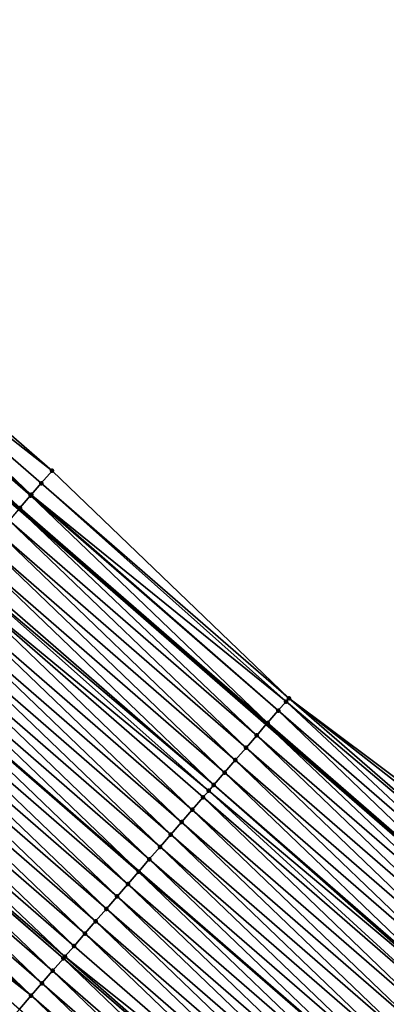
# Model space of a CAD drawing. Header units: feet. Extents: x 2017424 to 2024169, y 808042 to 818730.
# Tile 169 of 256: x 2018970 to 2018992, y 817406 to 817466. Entities that reach past the tile are written whole.
import ezdxf

# ---------------------------------------------------------------- set-up
doc = ezdxf.new("R2010")
doc.units = ezdxf.units.FT
doc.header["$MEASUREMENT"] = 0
for name, color, linetype, lineweight in [('EP_Travel Lane', 172, 'Continuous', 53), ('NB-Road Shots', 141, 'Continuous', 100), ('NB-Road X-Section', 40, 'Continuous', 13), ('STRIPING', 60, 'Continuous', 53)]:
    doc.layers.add(name, color=color, linetype=linetype, lineweight=lineweight)
doc.layers.add('I-77-MM15-17_NB-Surface-BORDER', color=7, linetype='Continuous')
doc.layers.add('I-77-MM15-17_NB-Surface-TIN', color=7, linetype='Continuous')

msp = doc.modelspace()

# ---------------------------------------------------------------- linework, layer by layer
at = {"layer": 'EP_Travel Lane'}
msp.add_polyline3d([(2018680.487801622, 817682.9492509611, 265.2869887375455), (2018695.732662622, 817670.0038730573, 265.1723295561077), (2018710.977544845, 817657.058477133, 265.062097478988), (2018726.222418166, 817644.1130887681, 264.9500094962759), (2018741.467385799, 817631.1676203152, 264.8575834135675), (2018756.712394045, 817618.2221173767, 264.7736264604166), (2018771.957462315, 817605.2765634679, 264.7021801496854), (2018787.202530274, 817592.331009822, 264.6306692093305), (2018802.449268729, 817579.3916672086, 264.6042746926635), (2018817.723675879, 817566.4807958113, 264.5448147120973), (2018832.998122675, 817553.5698909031, 264.4957293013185), (2018848.274330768, 817540.7163852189, 264.4197961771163), (2018863.594907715, 817527.8605148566, 264.3358394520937), (2018878.981106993, 817514.9153994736, 264.2239880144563), (2018894.161988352, 817501.8954641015, 264.0749702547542), (2018909.342777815, 817488.8756075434, 263.9106404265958), (2018924.522298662, 817475.8265810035, 263.7352914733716), (2018939.679067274, 817462.7787122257, 263.5755120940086), (2018954.858152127, 817449.6994170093, 263.3990584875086), (2018969.966004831, 817436.5953749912, 263.2069529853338), (2018985.073937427, 817423.4912636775, 263.0262041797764), (2019000.181863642, 817410.3891753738, 262.8748321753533)], dxfattribs=at)
at = {"layer": 'I-77-MM15-17_NB-Surface-BORDER', "color": 3, "linetype": 'Continuous', "lineweight": -3}
msp.add_polyline3d([(2018680.645252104, 817683.1354620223, 265.283357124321), (2018696.27037605, 817670.6399375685, 265.1465820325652), (2018712.832506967, 817659.2525219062, 264.9939318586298), (2018729.394689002, 817647.8650630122, 264.8519203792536), (2018744.665829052, 817634.9501189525, 264.8028906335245), (2018759.937057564, 817622.0351000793, 264.7722757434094), (2018775.853890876, 817609.883752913, 264.7126077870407), (2018791.460974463, 817597.3659360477, 264.6744261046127), (2018807.035076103, 817584.816546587, 264.6598381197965), (2018822.474365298, 817572.1005646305, 264.6231879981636), (2018837.739438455, 817559.178745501, 264.5514728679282), (2018852.844230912, 817546.1622988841, 264.4526909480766), (2018868.164826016, 817533.3067755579, 264.3296399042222), (2018882.957923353, 817519.552864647, 264.1741285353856), (2018898.238566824, 817506.648392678, 264.0956368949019), (2018913.244286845, 817493.4243320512, 263.9377196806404), (2018927.737411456, 817479.5610504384, 263.7605349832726), (2018942.359920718, 817465.8928813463, 263.5743097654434), (2018956.895395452, 817452.0483271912, 263.3891777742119), (2018972.003313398, 817438.9442311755, 263.2061667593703), (2018986.456066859, 817425.0846488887, 263.0327841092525), (2019002.50888911, 817413.0720766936, 262.9231978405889)], dxfattribs=at)
at = {"layer": 'I-77-MM15-17_NB-Surface-TIN', "color": 128, "linetype": 'Continuous', "lineweight": -3}
for points in [[(2018972.003313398, 817438.9442311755, 263.2061667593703), (2018956.895395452, 817452.0483271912, 263.3891777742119), (2018956.240241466, 817451.292831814, 263.4003028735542)], [(2018970.734794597, 817437.4815913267, 263.2163454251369), (2018956.240241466, 817451.292831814, 263.4003028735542), (2018955.624532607, 817450.5828983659, 263.4054438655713)], [(2018970.734794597, 817437.4815913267, 263.2163454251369), (2018971.348130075, 817438.1887612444, 263.2131203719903), (2018956.240241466, 817451.292831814, 263.4003028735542)], [(2018971.348130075, 817438.1887612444, 263.2131203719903), (2018972.003313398, 817438.9442311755, 263.2061667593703), (2018956.240241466, 817451.292831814, 263.4003028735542)], [(2018970.03763769, 817436.6779304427, 263.2091486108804), (2018955.58504532, 817450.5373730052, 263.4054331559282), (2018954.929779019, 817449.7819750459, 263.4005879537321)], [(2018970.692919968, 817437.4333145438, 263.216265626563), (2018955.624532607, 817450.5828983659, 263.4054438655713), (2018955.58504532, 817450.5373730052, 263.4054331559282)], [(2018970.03763769, 817436.6779304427, 263.2091486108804), (2018970.692919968, 817437.4333145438, 263.216265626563), (2018955.58504532, 817450.5373730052, 263.4054331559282)], [(2018970.692919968, 817437.4333145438, 263.216265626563), (2018970.734794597, 817437.4815913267, 263.2163454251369), (2018955.624532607, 817450.5828983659, 263.4054438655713)], [(2018970.03763769, 817436.6779304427, 263.2091486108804), (2018954.929779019, 817449.7819750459, 263.4005879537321), (2018969.966004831, 817436.5953749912, 263.2069529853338)], [(2018986.456066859, 817425.0846488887, 263.0327841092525), (2018972.003313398, 817438.9442311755, 263.2061667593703), (2018971.348130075, 817438.1887612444, 263.2131203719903)], [(2018986.279684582, 817424.8812923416, 263.0329709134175), (2018971.348130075, 817438.1887612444, 263.2131203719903), (2018970.734794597, 817437.4815913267, 263.2163454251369)], [(2018986.279684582, 817424.8812923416, 263.0329709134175), (2018986.456066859, 817425.0846488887, 263.0327841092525), (2018971.348130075, 817438.1887612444, 263.2131203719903)], [(2018985.145566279, 817423.5738251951, 263.0276477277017), (2018970.692919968, 817437.4333145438, 263.216265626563), (2018970.03763769, 817436.6779304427, 263.2091486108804)], [(2018985.800831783, 817424.3292238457, 263.0323792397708), (2018970.734794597, 817437.4815913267, 263.2163454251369), (2018970.692919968, 817437.4333145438, 263.216265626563)], [(2018985.145566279, 817423.5738251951, 263.0276477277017), (2018985.800831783, 817424.3292238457, 263.0323792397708), (2018970.692919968, 817437.4333145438, 263.216265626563)], [(2018985.800831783, 817424.3292238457, 263.0323792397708), (2018986.279684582, 817424.8812923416, 263.0329709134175), (2018970.734794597, 817437.4815913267, 263.2163454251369)], [(2018984.49024117, 817422.8184782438, 263.0144408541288), (2018969.966004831, 817436.5953749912, 263.2069529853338), (2018969.382264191, 817435.9226254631, 263.1890606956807)], [(2018970.03763769, 817436.6779304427, 263.2091486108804), (2018969.966004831, 817436.5953749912, 263.2069529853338), (2018985.073937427, 817423.4912636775, 263.0262041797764)], [(2018984.49024117, 817422.8184782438, 263.0144408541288), (2018985.073937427, 817423.4912636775, 263.0262041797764), (2018969.966004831, 817436.5953749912, 263.2069529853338)], [(2018985.145566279, 817423.5738251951, 263.0276477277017), (2018970.03763769, 817436.6779304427, 263.2091486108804), (2018985.073937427, 817423.4912636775, 263.0262041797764)], [(2018983.834877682, 817422.0631645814, 262.9957767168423), (2018969.382264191, 817435.9226254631, 263.1890606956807), (2018968.726875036, 817435.1673340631, 263.1667466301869)], [(2018983.834877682, 817422.0631645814, 262.9957767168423), (2018984.49024117, 817422.8184782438, 263.0144408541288), (2018969.382264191, 817435.9226254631, 263.1890606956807)], [(2018983.17951287, 817421.3078520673, 262.9769243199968), (2018968.726875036, 817435.1673340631, 263.1667466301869), (2018968.071518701, 817434.4120141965, 263.1490992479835)], [(2018983.17951287, 817421.3078520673, 262.9769243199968), (2018983.834877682, 817422.0631645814, 262.9957767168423), (2018968.726875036, 817435.1673340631, 263.1667466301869)], [(2018982.524162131, 817420.5525273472, 262.9600729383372), (2018968.071518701, 817434.4120141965, 263.1490992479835), (2018967.416180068, 817433.656678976, 263.1339689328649)], [(2018982.524162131, 817420.5525273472, 262.9600729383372), (2018983.17951287, 817421.3078520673, 262.9769243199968), (2018968.071518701, 817434.4120141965, 263.1490992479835)], [(2018981.868814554, 817419.7971998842, 262.9436712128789), (2018967.416180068, 817433.656678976, 263.1339689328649), (2018966.760839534, 817432.9013454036, 263.1185684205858)], [(2018981.868814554, 817419.7971998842, 262.9436712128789), (2018982.524162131, 817420.5525273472, 262.9600729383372), (2018967.416180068, 817433.656678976, 263.1339689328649)], [(2018981.560202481, 817419.4415149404, 262.9353129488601), (2018966.594692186, 817432.7098561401, 263.1140202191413), (2018966.105469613, 817432.1460373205, 263.0989892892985)], [(2018981.868814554, 817419.7971998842, 262.9436712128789), (2018966.760839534, 817432.9013454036, 263.1185684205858), (2018966.594692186, 817432.7098561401, 263.1140202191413)], [(2018981.560202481, 817419.4415149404, 262.9353129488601), (2018981.868814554, 817419.7971998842, 262.9436712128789), (2018966.594692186, 817432.7098561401, 263.1140202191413)], [(2018980.558076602, 817418.2865820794, 262.9047822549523), (2018966.105469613, 817432.1460373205, 263.0989892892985), (2018965.450076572, 817431.390749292, 263.076122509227)], [(2018980.558076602, 817418.2865820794, 262.9047822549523), (2018981.213452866, 817419.0418846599, 262.9252631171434), (2018966.105469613, 817432.1460373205, 263.0989892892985)], [(2018981.213452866, 817419.0418846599, 262.9252631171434), (2018981.560202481, 817419.4415149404, 262.9353129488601), (2018966.105469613, 817432.1460373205, 263.0989892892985)], [(2018979.902693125, 817417.5312857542, 262.8832759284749), (2018965.450076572, 817431.390749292, 263.076122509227), (2018964.794690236, 817430.6354554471, 263.0542092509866)], [(2018979.902693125, 817417.5312857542, 262.8832759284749), (2018980.558076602, 817418.2865820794, 262.9047822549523), (2018965.450076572, 817431.390749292, 263.076122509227)], [(2018979.247323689, 817416.7759772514, 262.8637659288), (2018964.794690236, 817430.6354554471, 263.0542092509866), (2018964.139318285, 817429.8801491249, 263.0343414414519)], [(2018979.247323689, 817416.7759772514, 262.8637659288), (2018979.902693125, 817417.5312857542, 262.8832759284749), (2018964.794690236, 817430.6354554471, 263.0542092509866)], [(2018978.591961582, 817416.0206623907, 262.8452982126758), (2018964.139318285, 817429.8801491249, 263.0343414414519), (2018963.48395953, 817429.124831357, 263.0163499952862)], [(2018978.591961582, 817416.0206623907, 262.8452982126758), (2018979.247323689, 817416.7759772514, 262.8637659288), (2018964.139318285, 817429.8801491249, 263.0343414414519)], [(2018977.936573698, 817415.2653698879, 262.823165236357), (2018963.48395953, 817429.124831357, 263.0163499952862), (2018962.828594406, 817428.3695191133, 262.9974529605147)], [(2018977.936573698, 817415.2653698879, 262.823165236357), (2018978.591961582, 817416.0206623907, 262.8452982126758), (2018963.48395953, 817429.124831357, 263.0163499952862)], [(2018962.828594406, 817428.3695191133, 262.9974529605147), (2018962.180793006, 817427.6229392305, 262.9777095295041), (2018977.2887416, 817414.5188140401, 262.7992394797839)], [(2018977.936573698, 817415.2653698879, 262.823165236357), (2018962.828594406, 817428.3695191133, 262.9974529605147), (2018977.2887416, 817414.5188140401, 262.7992394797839)], [(2018976.625787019, 817413.754794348, 262.7773475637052), (2018962.173221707, 817427.6142134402, 262.9774787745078), (2018961.517839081, 817426.8589163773, 262.9560930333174)], [(2018977.281171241, 817414.5100900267, 262.7989598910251), (2018962.180793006, 817427.6229392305, 262.9777095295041), (2018962.173221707, 817427.6142134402, 262.9774787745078)], [(2018976.625787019, 817413.754794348, 262.7773475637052), (2018977.281171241, 817414.5100900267, 262.7989598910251), (2018962.173221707, 817427.6142134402, 262.9774787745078)], [(2018977.281171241, 817414.5100900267, 262.7989598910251), (2018977.2887416, 817414.5188140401, 262.7992394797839), (2018962.180793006, 817427.6229392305, 262.9777095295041)], [(2018975.970409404, 817412.9994929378, 262.7566748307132), (2018961.517839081, 817426.8589163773, 262.9560930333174), (2018960.862445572, 817426.1036287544, 262.9331597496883)], [(2018975.970409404, 817412.9994929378, 262.7566748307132), (2018976.625787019, 817413.754794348, 262.7773475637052), (2018961.517839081, 817426.8589163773, 262.9560930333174)], [(2018975.315033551, 817412.2441900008, 262.7362524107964), (2018960.862445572, 817426.1036287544, 262.9331597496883), (2018960.207055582, 817425.3483380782, 262.9107270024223)], [(2018975.315033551, 817412.2441900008, 262.7362524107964), (2018975.970409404, 817412.9994929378, 262.7566748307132), (2018960.862445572, 817426.1036287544, 262.9331597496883)], [(2018974.659656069, 817411.4888884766, 262.7155983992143), (2018960.207055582, 817425.3483380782, 262.9107270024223), (2018959.551672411, 817424.5930414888, 262.8892636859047)], [(2018974.659656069, 817411.4888884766, 262.7155983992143), (2018975.315033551, 817412.2441900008, 262.7362524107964), (2018960.207055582, 817425.3483380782, 262.9107270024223)], [(2018974.004291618, 817410.7335756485, 262.6967974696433), (2018959.551672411, 817424.5930414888, 262.8892636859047), (2018958.896291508, 817423.8377429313, 262.8681229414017)], [(2018974.004291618, 817410.7335756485, 262.6967974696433), (2018974.659656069, 817411.4888884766, 262.7155983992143), (2018959.551672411, 817424.5930414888, 262.8892636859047)], [(2019000.908734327, 817411.2271491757, 262.8944606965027), (2018986.279684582, 817424.8812923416, 263.0329709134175), (2018985.800831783, 817424.3292238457, 263.0323792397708)], [(2019001.563960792, 817411.9825816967, 262.9079870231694), (2018986.456066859, 817425.0846488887, 263.0327841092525), (2018986.279684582, 817424.8812923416, 263.0329709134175)], [(2019001.563960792, 817411.9825816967, 262.9079870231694), (2018986.279684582, 817424.8812923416, 263.0329709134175), (2019000.908734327, 817411.2271491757, 262.8944606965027)], [(2019001.563960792, 817411.9825816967, 262.9079870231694), (2019002.219172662, 817412.7380268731, 262.9192315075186), (2018986.456066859, 817425.0846488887, 263.0327841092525)], [(2019002.219172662, 817412.7380268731, 262.9192315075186), (2019002.50888911, 817413.0720766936, 262.9231978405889), (2018986.456066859, 817425.0846488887, 263.0327841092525)], [(2019000.253482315, 817410.4717388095, 262.8769396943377), (2018985.800831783, 817424.3292238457, 263.0323792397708), (2018985.145566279, 817423.5738251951, 263.0276477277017)], [(2019000.253482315, 817410.4717388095, 262.8769396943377), (2019000.908734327, 817411.2271491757, 262.8944606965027), (2018985.800831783, 817424.3292238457, 263.0323792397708)], [(2018973.348922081, 817409.9782672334, 262.6772731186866), (2018958.896291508, 817423.8377429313, 262.8681229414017), (2018958.240908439, 817423.0824462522, 262.8466743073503)], [(2018973.348922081, 817409.9782672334, 262.6772731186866), (2018974.004291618, 817410.7335756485, 262.6967974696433), (2018958.896291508, 817423.8377429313, 262.8681229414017)], [(2018999.598219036, 817409.7163382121, 262.8576572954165), (2018985.073937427, 817423.4912636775, 263.0262041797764), (2018984.49024117, 817422.8184782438, 263.0144408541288)], [(2018985.145566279, 817423.5738251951, 263.0276477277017), (2018985.073937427, 817423.4912636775, 263.0262041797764), (2019000.181863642, 817410.3891753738, 262.8748321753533)], [(2018999.598219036, 817409.7163382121, 262.8576572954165), (2019000.181863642, 817410.3891753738, 262.8748321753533), (2018985.073937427, 817423.4912636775, 263.0262041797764)], [(2019000.253482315, 817410.4717388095, 262.8769396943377), (2018985.145566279, 817423.5738251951, 263.0276477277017), (2019000.181863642, 817410.3891753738, 262.8748321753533)], [(2018972.789929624, 817409.3340798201, 262.6573015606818), (2018958.240908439, 817423.0824462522, 262.8466743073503), (2018957.585508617, 817422.3271641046, 262.8228434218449)], [(2018972.789929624, 817409.3340798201, 262.6573015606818), (2018973.348922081, 817409.9782672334, 262.6772731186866), (2018958.240908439, 817423.0824462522, 262.8466743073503)], [(2018998.942961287, 817408.96093282, 262.8392394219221), (2018984.49024117, 817422.8184782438, 263.0144408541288), (2018983.834877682, 817422.0631645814, 262.9957767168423)], [(2018998.942961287, 817408.96093282, 262.8392394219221), (2018999.598219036, 817409.7163382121, 262.8576572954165), (2018984.49024117, 817422.8184782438, 263.0144408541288)], [(2018972.038093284, 817408.4677282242, 262.6254667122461), (2018957.563101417, 817422.3013428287, 262.821975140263), (2018956.930091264, 817421.5718971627, 262.796519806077)], [(2018972.693522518, 817409.2229848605, 262.6534794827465), (2018957.585508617, 817422.3271641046, 262.8228434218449), (2018957.563101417, 817422.3013428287, 262.821975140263)], [(2018972.038093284, 817408.4677282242, 262.6254667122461), (2018972.693522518, 817409.2229848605, 262.6534794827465), (2018957.563101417, 817422.3013428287, 262.821975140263)], [(2018972.693522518, 817409.2229848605, 262.6534794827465), (2018972.789929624, 817409.3340798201, 262.6573015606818), (2018957.585508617, 817422.3271641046, 262.8228434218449)], [(2018998.287715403, 817408.2055171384, 262.8226768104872), (2018983.834877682, 817422.0631645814, 262.9957767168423), (2018983.17951287, 817421.3078520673, 262.9769243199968)], [(2018998.287715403, 817408.2055171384, 262.8226768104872), (2018998.942961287, 817408.96093282, 262.8392394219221), (2018983.834877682, 817422.0631645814, 262.9957767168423)], [(2018971.38266906, 817407.7124672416, 262.5981664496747), (2018956.930091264, 817421.5718971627, 262.796519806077), (2018956.274665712, 817420.8166373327, 262.7690302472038)], [(2018971.38266906, 817407.7124672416, 262.5981664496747), (2018972.038093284, 817408.4677282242, 262.6254667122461), (2018956.930091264, 817421.5718971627, 262.796519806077)], [(2018997.63247658, 817407.4500953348, 262.807218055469), (2018983.17951287, 817421.3078520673, 262.9769243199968), (2018982.524162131, 817420.5525273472, 262.9600729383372)], [(2018997.63247658, 817407.4500953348, 262.807218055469), (2018998.287715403, 817408.2055171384, 262.8226768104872), (2018983.17951287, 817421.3078520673, 262.9769243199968)], [(2018970.727270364, 817406.957184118, 262.5744959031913), (2018956.274665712, 817420.8166373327, 262.7690302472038), (2018955.619251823, 817420.061367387, 262.7431990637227)], [(2018970.727270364, 817406.957184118, 262.5744959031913), (2018971.38266906, 817407.7124672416, 262.5981664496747), (2018956.274665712, 817420.8166373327, 262.7690302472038)], [(2018996.977221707, 817406.6946874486, 262.7892498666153), (2018982.524162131, 817420.5525273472, 262.9600729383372), (2018981.868814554, 817419.7971998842, 262.9436712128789)], [(2018996.977221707, 817406.6946874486, 262.7892498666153), (2018997.63247658, 817407.4500953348, 262.807218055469), (2018982.524162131, 817420.5525273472, 262.9600729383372)], [(2018970.727270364, 817406.957184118, 262.5744959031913), (2018955.619251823, 817420.061367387, 262.7431990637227), (2018954.963865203, 817419.3060737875, 262.7212455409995)], [(2018996.888286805, 817406.5921630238, 262.7865161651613), (2018981.868814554, 817419.7971998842, 262.9436712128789), (2018981.560202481, 817419.4415149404, 262.9353129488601)], [(2018996.888286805, 817406.5921630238, 262.7865161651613), (2018996.977221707, 817406.6946874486, 262.7892498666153), (2018981.868814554, 817419.7971998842, 262.9436712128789)], [(2018970.017135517, 817406.1388820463, 262.5446867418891), (2018970.727270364, 817406.957184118, 262.5744959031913), (2018954.963865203, 817419.3060737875, 262.7212455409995)], [(2018996.321944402, 817405.9392990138, 262.7677744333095), (2018981.560202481, 817419.4415149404, 262.9353129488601), (2018981.213452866, 817419.0418846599, 262.9252631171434)], [(2018996.321944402, 817405.9392990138, 262.7677744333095), (2018996.888286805, 817406.5921630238, 262.7865161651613), (2018981.560202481, 817419.4415149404, 262.9353129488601)], [(2018995.666666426, 817405.1839111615, 262.7461939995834), (2018981.213452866, 817419.0418846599, 262.9252631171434), (2018980.558076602, 817418.2865820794, 262.9047822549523)], [(2018995.666666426, 817405.1839111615, 262.7461939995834), (2018996.321944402, 817405.9392990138, 262.7677744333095), (2018981.213452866, 817419.0418846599, 262.9252631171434)], [(2018995.011390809, 817404.4285212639, 262.7249823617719), (2018980.558076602, 817418.2865820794, 262.9047822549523), (2018979.902693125, 817417.5312857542, 262.8832759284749)], [(2018995.011390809, 817404.4285212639, 262.7249823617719), (2018995.666666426, 817405.1839111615, 262.7461939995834), (2018980.558076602, 817418.2865820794, 262.9047822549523)], [(2018994.356124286, 817403.67312348, 262.705192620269), (2018979.902693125, 817417.5312857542, 262.8832759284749), (2018979.247323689, 817416.7759772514, 262.8637659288)], [(2018994.356124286, 817403.67312348, 262.705192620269), (2018995.011390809, 817404.4285212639, 262.7249823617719), (2018979.902693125, 817417.5312857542, 262.8832759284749)], [(2018993.70086534, 817402.9177191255, 262.686587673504), (2018979.247323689, 817416.7759772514, 262.8637659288), (2018978.591961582, 817416.0206623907, 262.8452982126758)], [(2018993.70086534, 817402.9177191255, 262.686587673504), (2018994.356124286, 817403.67312348, 262.705192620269), (2018979.247323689, 817416.7759772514, 262.8637659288)], [(2018993.045595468, 817402.1623242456, 262.6662743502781), (2018978.591961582, 817416.0206623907, 262.8452982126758), (2018977.936573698, 817415.2653698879, 262.823165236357)], [(2018993.045595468, 817402.1623242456, 262.6662743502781), (2018993.70086534, 817402.9177191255, 262.686587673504), (2018978.591961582, 817416.0206623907, 262.8452982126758)], [(2018977.936573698, 817415.2653698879, 262.823165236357), (2018977.2887416, 817414.5188140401, 262.7992394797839), (2018992.397879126, 817401.4156643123, 262.6440870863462)], [(2018993.045595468, 817402.1623242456, 262.6662743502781), (2018977.936573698, 817415.2653698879, 262.823165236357), (2018992.397879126, 817401.4156643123, 262.6440870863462)], [(2018991.735020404, 817400.6515651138, 262.6201252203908), (2018977.281171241, 817414.5100900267, 262.7989598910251), (2018976.625787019, 817413.754794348, 262.7773475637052)], [(2018992.390311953, 817401.4069411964, 262.6438278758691), (2018977.2887416, 817414.5188140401, 262.7992394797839), (2018977.281171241, 817414.5100900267, 262.7989598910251)], [(2018991.735020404, 817400.6515651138, 262.6201252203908), (2018992.390311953, 817401.4069411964, 262.6438278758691), (2018977.281171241, 817414.5100900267, 262.7989598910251)], [(2018992.390311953, 817401.4069411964, 262.6438278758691), (2018992.397879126, 817401.4156643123, 262.6440870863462), (2018977.2887416, 817414.5188140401, 262.7992394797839)], [(2018991.079733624, 817399.8961848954, 262.5971683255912), (2018976.625787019, 817413.754794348, 262.7773475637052), (2018975.970409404, 817412.9994929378, 262.7566748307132)], [(2018991.079733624, 817399.8961848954, 262.5971683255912), (2018991.735020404, 817400.6515651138, 262.6201252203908), (2018976.625787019, 817413.754794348, 262.7773475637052)], [(2018990.424456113, 817399.1407966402, 262.575660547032), (2018975.970409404, 817412.9994929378, 262.7566748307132), (2018975.315033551, 817412.2441900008, 262.7362524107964)], [(2018990.424456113, 817399.1407966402, 262.575660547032), (2018991.079733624, 817399.8961848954, 262.5971683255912), (2018975.970409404, 817412.9994929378, 262.7566748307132)], [(2018989.769186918, 817398.3854011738, 262.5554529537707), (2018975.315033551, 817412.2441900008, 262.7362524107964), (2018974.659656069, 817411.4888884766, 262.7155983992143)], [(2018989.769186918, 817398.3854011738, 262.5554529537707), (2018990.424456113, 817399.1407966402, 262.575660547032), (2018975.315033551, 817412.2441900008, 262.7362524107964)], [(2018989.11393024, 817397.6299948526, 262.5372026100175), (2018974.659656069, 817411.4888884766, 262.7155983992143), (2018974.004291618, 817410.7335756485, 262.6967974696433)], [(2018989.11393024, 817397.6299948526, 262.5372026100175), (2018989.769186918, 817398.3854011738, 262.5554529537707), (2018974.659656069, 817411.4888884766, 262.7155983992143)], [(2018988.458656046, 817396.8746037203, 262.5162135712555), (2018974.004291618, 817410.7335756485, 262.6967974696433), (2018973.348922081, 817409.9782672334, 262.6772731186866)], [(2018988.458656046, 817396.8746037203, 262.5162135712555), (2018989.11393024, 817397.6299948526, 262.5372026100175), (2018974.004291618, 817410.7335756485, 262.6967974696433)], [(2018988.458656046, 817396.8746037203, 262.5162135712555), (2018973.348922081, 817409.9782672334, 262.6772731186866), (2018972.789929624, 817409.3340798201, 262.6573015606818)], [(2018987.148018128, 817395.3638990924, 262.460236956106), (2018972.693522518, 817409.2229848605, 262.6534794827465), (2018972.038093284, 817408.4677282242, 262.6254667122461)], [(2018987.811450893, 817396.1285918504, 262.4894943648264), (2018972.789929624, 817409.3340798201, 262.6573015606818), (2018972.693522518, 817409.2229848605, 262.6534794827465)], [(2018987.148018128, 817395.3638990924, 262.460236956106), (2018987.803342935, 817396.1192463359, 262.489139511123), (2018972.693522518, 817409.2229848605, 262.6534794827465)], [(2018987.803342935, 817396.1192463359, 262.489139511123), (2018987.811450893, 817396.1285918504, 262.4894943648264), (2018972.693522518, 817409.2229848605, 262.6534794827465)], [(2018987.811450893, 817396.1285918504, 262.4894943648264), (2018988.458656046, 817396.8746037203, 262.5162135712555), (2018972.789929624, 817409.3340798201, 262.6573015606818)], [(2018986.492702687, 817394.6085437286, 262.4327985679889), (2018972.038093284, 817408.4677282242, 262.6254667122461), (2018971.38266906, 817407.7124672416, 262.5981664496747)], [(2018986.492702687, 817394.6085437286, 262.4327985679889), (2018987.148018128, 817395.3638990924, 262.460236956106), (2018972.038093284, 817408.4677282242, 262.6254667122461)], [(2018985.837412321, 817393.8531666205, 262.4092808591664), (2018971.38266906, 817407.7124672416, 262.5981664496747), (2018970.727270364, 817406.957184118, 262.5744959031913)], [(2018985.837412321, 817393.8531666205, 262.4092808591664), (2018986.492702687, 817394.6085437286, 262.4327985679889), (2018971.38266906, 817407.7124672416, 262.5981664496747)], [(2018985.182134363, 817393.0977787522, 262.3877032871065), (2018970.727270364, 817406.957184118, 262.5744959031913), (2018970.017135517, 817406.1388820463, 262.5446867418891)], [(2018985.182134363, 817393.0977787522, 262.3877032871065), (2018985.837412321, 817393.8531666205, 262.4092808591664), (2018970.727270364, 817406.957184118, 262.5744959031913)]]:
    msp.add_3dface(points, dxfattribs=at)
at = {"layer": 'NB-Road Shots', "lineweight": 100}
for p in [(2018972.003313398, 817438.9442311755, 263.2061667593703), (2018971.348130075, 817438.1887612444, 263.2131203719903), (2018970.692919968, 817437.4333145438, 263.216265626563), (2018970.734794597, 817437.4815913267, 263.2163454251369), (2018970.03763769, 817436.6779304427, 263.2091486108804), (2018986.279684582, 817424.8812923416, 263.0329709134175), (2018986.456066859, 817425.0846488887, 263.0327841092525), (2018985.800831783, 817424.3292238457, 263.0323792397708), (2018985.145566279, 817423.5738251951, 263.0276477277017), (2018984.49024117, 817422.8184782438, 263.0144408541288), (2018983.834877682, 817422.0631645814, 262.9957767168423), (2018983.17951287, 817421.3078520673, 262.9769243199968), (2018982.524162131, 817420.5525273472, 262.9600729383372), (2018981.868814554, 817419.7971998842, 262.9436712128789), (2018981.560202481, 817419.4415149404, 262.9353129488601), (2018981.213452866, 817419.0418846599, 262.9252631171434), (2018980.558076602, 817418.2865820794, 262.9047822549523), (2018979.902693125, 817417.5312857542, 262.8832759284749), (2018979.247323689, 817416.7759772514, 262.8637659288), (2018978.591961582, 817416.0206623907, 262.8452982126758), (2018977.936573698, 817415.2653698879, 262.823165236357), (2018977.281171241, 817414.5100900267, 262.7989598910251), (2018976.625787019, 817413.754794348, 262.7773475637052), (2018975.970409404, 817412.9994929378, 262.7566748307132), (2018975.315033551, 817412.2441900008, 262.7362524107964), (2018974.659656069, 817411.4888884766, 262.7155983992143), (2018974.004291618, 817410.7335756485, 262.6967974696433), (2018973.348922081, 817409.9782672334, 262.6772731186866), (2018972.693522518, 817409.2229848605, 262.6534794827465), (2018972.789929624, 817409.3340798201, 262.6573015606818), (2018972.038093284, 817408.4677282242, 262.6254667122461), (2018971.38266906, 817407.7124672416, 262.5981664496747), (2018970.727270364, 817406.957184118, 262.5744959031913)]:
    msp.add_point(p, dxfattribs=at)
at = {"layer": 'NB-Road X-Section', "extrusion": (-0.7553947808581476, 0.6552038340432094, 0.009309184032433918), "elevation": -989529.333410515, "flags": 128}
msp.add_lwpolyline([(-1940382.790677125, 9474.754775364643), (-1940383.908856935, 9474.806851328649), (-1940385.390266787, 9474.842473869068), (-1940386.390266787, 9474.864428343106), (-1940387.390266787, 9474.89026064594), (-1940388.390266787, 9474.917751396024), (-1940389.356078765, 9474.943207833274), (-1940389.390266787, 9474.94407615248), (-1940390.390266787, 9474.967908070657), (-1940391.390266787, 9474.989357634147), (-1940392.390266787, 9475.010499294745), (-1940393.390266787, 9475.03196354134), (-1940394.390266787, 9475.05439726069), (-1940395.390266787, 9475.077331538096), (-1940396.390266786, 9475.098718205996), (-1940397.390266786, 9475.11869325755), (-1940398.390266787, 9475.137591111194), (-1940399.390266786, 9475.15558333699), (-1940400.390266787, 9475.17545200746), (-1940401.390266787, 9475.197366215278), (-1940402.390266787, 9475.220233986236), (-1940403.136745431, 9475.23526556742), (-1940403.390266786, 9475.23981396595), (-1940404.390266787, 9475.255215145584), (-1940405.390266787, 9475.270346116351), (-1940406.390266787, 9475.287994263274), (-1940407.390266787, 9475.310309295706), (-1940408.390266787, 9475.330398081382), (-1940409.390266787, 9475.337515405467), (-1940409.454174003, 9475.337595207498), (-1940410.390266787, 9475.334370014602), (-1940411.390266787, 9475.32741610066)], dxfattribs=at)
at = {"layer": 'NB-Road X-Section', "extrusion": (-0.7553947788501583, 0.6552038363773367, 0.00930918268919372), "elevation": -989549.3274488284, "flags": 128}
msp.add_lwpolyline([(-1940383.243200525, 9474.800955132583), (-1940384.044221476, 9474.82209126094), (-1940385.309842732, 9474.850714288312), (-1940386.393313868, 9474.880524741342), (-1940387.393313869, 9474.904196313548), (-1940388.393313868, 9474.931497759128), (-1940389.393313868, 9474.959511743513), (-1940389.5404071, 9474.963333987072), (-1940390.393313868, 9474.98330641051), (-1940391.393313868, 9475.002831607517), (-1940392.393313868, 9475.021633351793), (-1940393.393313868, 9475.042288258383), (-1940394.393313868, 9475.06271156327), (-1940395.393313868, 9475.083385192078), (-1940396.393313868, 9475.104998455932), (-1940397.393313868, 9475.12920485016), (-1940398.393313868, 9475.151338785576), (-1940399.393313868, 9475.169807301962), (-1940400.393313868, 9475.189318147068), (-1940401.393313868, 9475.210825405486), (-1940402.393313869, 9475.23130715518), (-1940402.9224071, 9475.241357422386), (-1940403.393313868, 9475.249716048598), (-1940404.393313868, 9475.266118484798), (-1940405.393313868, 9475.28297059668), (-1940406.393313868, 9475.301823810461), (-1940407.393313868, 9475.320488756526), (-1940408.393313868, 9475.333696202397), (-1940409.393313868, 9475.338427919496), (-1940410.124121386, 9475.339019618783), (-1940410.393313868, 9475.338832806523)], dxfattribs=at)
at = {"layer": 'NB-Road X-Section', "extrusion": (-0.7554804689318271, 0.6551164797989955, 0.008465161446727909), "elevation": -989813.962182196, "flags": 128}
msp.add_lwpolyline([(-1940262.244150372, 8641.555896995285), (-1940262.805740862, 8641.587800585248), (-1940263.33548312, 8641.615450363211), (-1940264.506009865, 8641.632326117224), (-1940265.506009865, 8641.653904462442), (-1940266.506009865, 8641.677423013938), (-1940267.506009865, 8641.704862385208), (-1940268.506009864, 8641.733765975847), (-1940268.518382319, 8641.734120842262), (-1940269.506009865, 8641.760841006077), (-1940270.506009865, 8641.78183079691), (-1940271.506009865, 8641.800081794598), (-1940272.506009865, 8641.820290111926), (-1940273.506009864, 8641.841798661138), (-1940274.506009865, 8641.864756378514), (-1940275.506009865, 8641.888459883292), (-1940276.506009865, 8641.91090716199), (-1940277.506009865, 8641.931221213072), (-1940278.506009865, 8641.949826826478), (-1940279.506009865, 8641.969617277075), (-1940280.506009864, 8641.99082967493), (-1940281.506009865, 8642.012410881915), (-1940282.370287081, 8642.031153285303), (-1940282.506009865, 8642.033887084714), (-1940283.506009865, 8642.051855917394), (-1940284.506009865, 8642.067315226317), (-1940285.506009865, 8642.083878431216), (-1940286.506009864, 8642.102296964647), (-1940287.506009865, 8642.121580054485), (-1940288.506009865, 8642.139101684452), (-1940289.506009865, 8642.152628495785), (-1940290.506009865, 8642.163873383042), (-1940290.948191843, 8642.167839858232)], dxfattribs=at)
at = {"layer": 'STRIPING'}
msp.add_polyline3d([(2018672.613508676, 817673.6362540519, 265.5047217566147), (2018687.88435462, 817660.7215583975, 265.3945168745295), (2018703.15502576, 817647.8070105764, 265.2479314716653), (2018718.425673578, 817634.8924824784, 265.0964924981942), (2018733.696317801, 817621.9779574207, 264.944305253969), (2018748.967085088, 817609.0633282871, 264.8177293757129), (2018764.23787898, 817596.1486766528, 264.6966910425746), (2018779.508739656, 817583.2339685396, 264.58955147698), (2018794.780207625, 817570.3196075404, 264.4828456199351), (2018810.054494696, 817557.4088376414, 264.3919634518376), (2018825.328716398, 817544.4981229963, 264.2839756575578), (2018840.637526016, 817531.6172854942, 264.1702001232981), (2018855.958247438, 817518.761653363, 264.0783002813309), (2018871.245923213, 817505.8995558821, 263.962955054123), (2018886.42676155, 817492.8796574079, 263.806766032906), (2018901.607611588, 817479.8597488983, 263.6525267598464), (2018916.77063566, 817466.8249287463, 263.4883834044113), (2018931.927467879, 817453.7770052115, 263.3395636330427), (2018947.072920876, 817440.7269980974, 263.1670528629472), (2018962.180793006, 817427.6229392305, 262.9777095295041), (2018977.2887416, 817414.5188140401, 262.7992394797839), (2018992.397879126, 817401.4156643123, 262.6440870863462)], dxfattribs=at)

doc.saveas('drawing.dxf')
